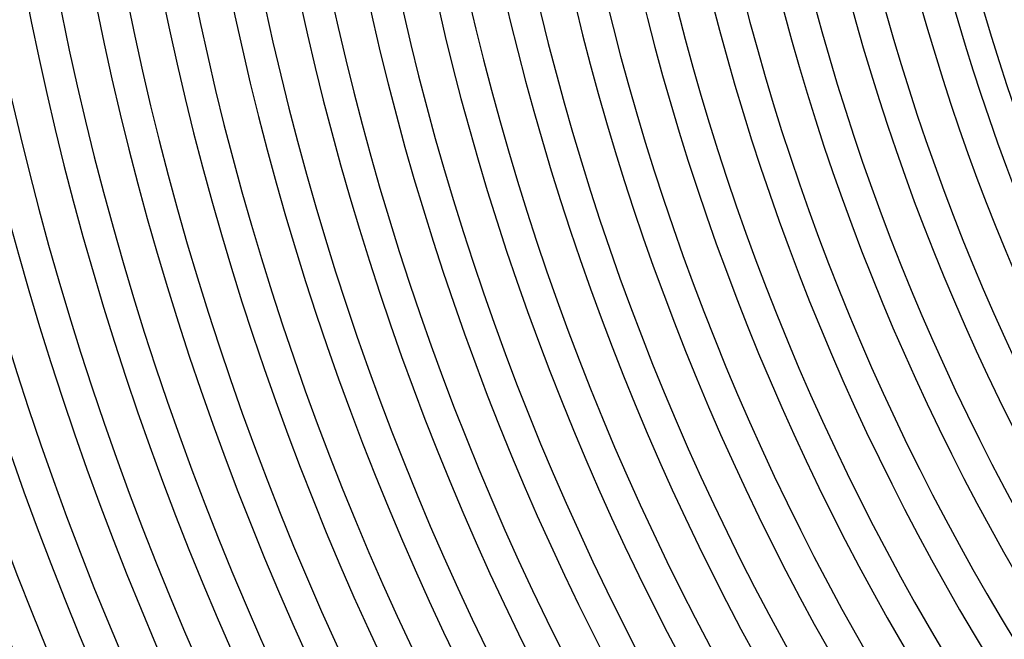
# Model space of a CAD drawing. Header units: millimetres. Extents: x -485 to 485, y -485 to 485.
# Tile 32 of 110: x -382 to -257, y -156 to -77. Entities that reach past the tile are written whole.
import ezdxf

# ---------------------------------------------------------------- set-up
doc = ezdxf.new("R2010")
doc.units = ezdxf.units.MM
doc.layers.add('THICK', color=7, linetype='Continuous')

msp = doc.modelspace()

# ---------------------------------------------------------------- linework, layer by layer
at = {"layer": 'THICK'}
for radius, start, end in [(440, 180.2604, 224.7396), (436, 180.242, 224.758), (430.5, 180.2662, 224.7338), (426.5, 180.1688, 224.8311), (422, 180.2716, 224.7284), (418, 180.1875, 224.8125), (413.5, 180.2771, 224.7229), (409.5, 180.2049, 224.7951), (405, 180.283, 224.717), (401, 180.2213, 224.7787), (396.5, 180.289, 224.711), (392.5, 180.237, 224.7631), (388, 180.2953, 224.7047), (384, 180.252, 224.748), (379.5, 180.3019, 224.698), (375.5, 180.2665, 224.7335), (371, 180.3089, 224.6911), (367, 180.2806, 224.7195), (362.5, 180.3161, 224.6839), (358.5, 180.2943, 224.7058), (354, 180.3237, 224.6763), (350, 180.3077, 224.6923), (345.5, 180.3317, 224.6683), (341.5, 180.3208, 224.6792), (337, 180.34, 224.66), (333, 180.3336, 224.6664), (328.5, 180.3489, 224.6512), (324.5, 180.3462, 224.6538), (320, 180.3581, 224.6419), (316, 180.3586, 224.6414), (311.5, 180.3679, 224.6321), (307.5, 180.3708, 224.6292), (303, 180.3782, 224.6218), (299, 180.3827, 224.6172), (294.5, 180.3891, 224.6109), (290.5, 180.3945, 224.6055), (286, 180.4006, 224.5993), (282, 180.4064, 224.5936), (277.5, 180.413, 224.587), (273.5, 180.419, 224.581), (270, 180.4244, 224.5756), (266, 180.4308, 224.5692)]:
    msp.add_arc((0, 0), radius, start, end, dxfattribs=at)

doc.saveas('drawing.dxf')
